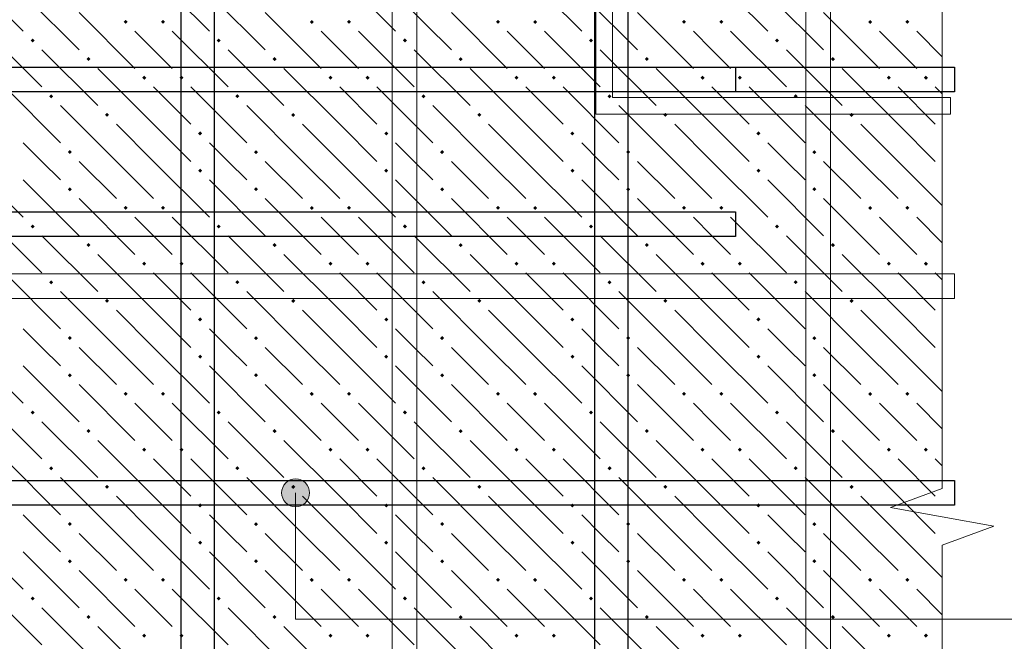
# Model space of a CAD drawing. Header units: millimetres. Extents: x 0 to 42000, y 0 to 29700.
# Tile 26 of 64: x 19548 to 22722, y 12635 to 14641. Entities that reach past the tile are written whole.
import ezdxf

# ---------------------------------------------------------------- set-up
doc = ezdxf.new("R2010")
doc.units = ezdxf.units.MM
for name, color, linetype, lineweight in [('Standard', 7, 'Continuous', 25), ('ДОП Верх по У', 7, 'Continuous', 18), ('ДОП Верх по Х', 7, 'Continuous', 18), ('ЖБ Перекрытие верхний уровень', 7, 'Continuous', 18), ('Ребро вкладыша арматура S1', 7, 'Continuous', 25), ('Фоновоя арматура Х1', 7, 'Continuous', 25)]:
    doc.layers.add(name, color=color, linetype=linetype, lineweight=lineweight)

msp = doc.modelspace()

# ---------------------------------------------------------------- hatches: boundary and pattern name
at = {"layer": 'Standard', "linetype": 'Continuous', "lineweight": 13, "transparency": 33554687}
for points in [[(20459.4, 13153), (20414.4, 13153), (20398.2, 13136.8)], [(20459.4, 13153), (20398.2, 13136.8), (20475.6, 13136.8)], [(20414.4, 13153), (20459.4, 13153), (20436.9, 13159.4)], [(20475.6, 13136.8), (20398.2, 13136.8), (20391.9, 13114.3)], [(20475.6, 13136.8), (20391.9, 13114.3), (20481.9, 13114.3)], [(20481.9, 13114.3), (20391.9, 13114.3), (20398.2, 13091.8)], [(20481.9, 13114.3), (20398.2, 13091.8), (20475.6, 13091.8)], [(20475.6, 13091.8), (20398.2, 13091.8), (20414.4, 13075.6)], [(20475.6, 13091.8), (20414.4, 13075.6), (20459.4, 13075.6)], [(20459.4, 13075.6), (20414.4, 13075.6), (20436.9, 13069.3)]]:
    msp.add_hatch(color=7, dxfattribs=at).paths.add_polyline_path(points)
at = {"layer": 'ЖБ Перекрытие верхний уровень', "linetype": 'Continuous', "lineweight": 18, "transparency": 33554687}
for points in [[(19882.8, 14633.5), (19889.3, 14640), (19895.8, 14633.5), (19889.3, 14627)], [(20002.8, 14633.5), (20009.3, 14640), (20015.8, 14633.5), (20009.3, 14627)], [(20482.8, 14633.5), (20489.3, 14640), (20495.8, 14633.5), (20489.3, 14627)], [(20602.8, 14633.5), (20609.3, 14640), (20615.8, 14633.5), (20609.3, 14627)], [(21082.8, 14633.5), (21089.3, 14640), (21095.8, 14633.5), (21089.3, 14627)], [(21202.8, 14633.5), (21209.3, 14640), (21215.8, 14633.5), (21209.3, 14627)], [(21682.8, 14633.5), (21689.3, 14640), (21695.8, 14633.5), (21689.3, 14627)], [(21802.8, 14633.5), (21809.3, 14640), (21815.8, 14633.5), (21809.3, 14627)], [(22282.8, 14633.5), (22289.3, 14640), (22295.8, 14633.5), (22289.3, 14627)], [(22402.8, 14633.5), (22409.3, 14640), (22415.8, 14633.5), (22409.3, 14627)], [(19582.8, 14573.5), (19589.3, 14580), (19595.8, 14573.5), (19589.3, 14567)], [(20182.8, 14573.5), (20189.3, 14580), (20195.8, 14573.5), (20189.3, 14567)], [(20782.8, 14573.5), (20789.3, 14580), (20795.8, 14573.5), (20789.3, 14567)], [(21382.8, 14573.5), (21389.3, 14580), (21395.8, 14573.5), (21389.3, 14567)], [(21982.8, 14573.5), (21989.3, 14580), (21995.8, 14573.5), (21989.3, 14567)], [(19762.8, 14513.5), (19769.3, 14520), (19775.8, 14513.5), (19769.3, 14507)], [(20362.8, 14513.5), (20369.3, 14520), (20375.8, 14513.5), (20369.3, 14507)], [(20962.8, 14513.5), (20969.3, 14520), (20975.8, 14513.5), (20969.3, 14507)], [(21562.8, 14513.5), (21569.3, 14520), (21575.8, 14513.5), (21569.3, 14507)], [(22162.8, 14513.5), (22169.3, 14520), (22175.8, 14513.5), (22169.3, 14507)], [(19942.8, 14453.5), (19949.3, 14460), (19955.8, 14453.5), (19949.3, 14447)], [(20062.8, 14453.5), (20069.3, 14460), (20075.8, 14453.5), (20069.3, 14447)], [(20542.8, 14453.5), (20549.3, 14460), (20555.8, 14453.5), (20549.3, 14447)], [(20662.8, 14453.5), (20669.3, 14460), (20675.8, 14453.5), (20669.3, 14447)], [(21142.8, 14453.5), (21149.3, 14460), (21155.8, 14453.5), (21149.3, 14447)], [(21262.8, 14453.5), (21269.3, 14460), (21275.8, 14453.5), (21269.3, 14447)], [(21742.8, 14453.5), (21749.3, 14460), (21755.8, 14453.5), (21749.3, 14447)], [(21862.8, 14453.5), (21869.3, 14460), (21875.8, 14453.5), (21869.3, 14447)], [(22342.8, 14453.5), (22349.3, 14460), (22355.8, 14453.5), (22349.3, 14447)], [(22462.8, 14453.5), (22469.3, 14460), (22475.8, 14453.5), (22469.3, 14447)], [(19642.8, 14393.5), (19649.3, 14400), (19655.8, 14393.5), (19649.3, 14387)], [(20242.8, 14393.5), (20249.3, 14400), (20255.8, 14393.5), (20249.3, 14387)], [(20842.8, 14393.5), (20849.3, 14400), (20855.8, 14393.5), (20849.3, 14387)], [(21442.8, 14393.5), (21449.3, 14400), (21455.8, 14393.5), (21449.3, 14387)], [(22042.8, 14393.5), (22049.3, 14400), (22055.8, 14393.5), (22049.3, 14387)], [(19822.8, 14333.5), (19829.3, 14340), (19835.8, 14333.5), (19829.3, 14327)], [(20422.8, 14333.5), (20429.3, 14340), (20435.8, 14333.5), (20429.3, 14327)], [(21022.8, 14333.5), (21029.3, 14340), (21035.8, 14333.5), (21029.3, 14327)], [(21622.8, 14333.5), (21629.3, 14340), (21635.8, 14333.5), (21629.3, 14327)], [(22222.8, 14333.5), (22229.3, 14340), (22235.8, 14333.5), (22229.3, 14327)], [(20122.8, 14273.5), (20129.3, 14280), (20135.8, 14273.5), (20129.3, 14267)], [(20722.8, 14273.5), (20729.3, 14280), (20735.8, 14273.5), (20729.3, 14267)], [(21322.8, 14273.5), (21329.3, 14280), (21335.8, 14273.5), (21329.3, 14267)], [(21922.8, 14273.5), (21929.3, 14280), (21935.8, 14273.5), (21929.3, 14267)], [(19702.8, 14213.5), (19709.3, 14220), (19715.8, 14213.5), (19709.3, 14207)], [(20302.8, 14213.5), (20309.3, 14220), (20315.8, 14213.5), (20309.3, 14207)], [(20902.8, 14213.5), (20909.3, 14220), (20915.8, 14213.5), (20909.3, 14207)], [(21502.8, 14213.5), (21509.3, 14220), (21515.8, 14213.5), (21509.3, 14207)], [(22102.8, 14213.5), (22109.3, 14220), (22115.8, 14213.5), (22109.3, 14207)], [(20122.8, 14153.5), (20129.3, 14160), (20135.8, 14153.5), (20129.3, 14147)], [(20722.8, 14153.5), (20729.3, 14160), (20735.8, 14153.5), (20729.3, 14147)], [(21322.8, 14153.5), (21329.3, 14160), (21335.8, 14153.5), (21329.3, 14147)], [(21922.8, 14153.5), (21929.3, 14160), (21935.8, 14153.5), (21929.3, 14147)], [(19702.8, 14093.5), (19709.3, 14100), (19715.8, 14093.5), (19709.3, 14087)], [(20302.8, 14093.5), (20309.3, 14100), (20315.8, 14093.5), (20309.3, 14087)], [(20902.8, 14093.5), (20909.3, 14100), (20915.8, 14093.5), (20909.3, 14087)], [(21502.8, 14093.5), (21509.3, 14100), (21515.8, 14093.5), (21509.3, 14087)], [(22102.8, 14093.5), (22109.3, 14100), (22115.8, 14093.5), (22109.3, 14087)], [(19882.8, 14033.5), (19889.3, 14040), (19895.8, 14033.5), (19889.3, 14027)], [(20002.8, 14033.5), (20009.3, 14040), (20015.8, 14033.5), (20009.3, 14027)], [(20482.8, 14033.5), (20489.3, 14040), (20495.8, 14033.5), (20489.3, 14027)], [(20602.8, 14033.5), (20609.3, 14040), (20615.8, 14033.5), (20609.3, 14027)], [(21082.8, 14033.5), (21089.3, 14040), (21095.8, 14033.5), (21089.3, 14027)], [(21202.8, 14033.5), (21209.3, 14040), (21215.8, 14033.5), (21209.3, 14027)], [(21682.8, 14033.5), (21689.3, 14040), (21695.8, 14033.5), (21689.3, 14027)], [(21802.8, 14033.5), (21809.3, 14040), (21815.8, 14033.5), (21809.3, 14027)], [(22282.8, 14033.5), (22289.3, 14040), (22295.8, 14033.5), (22289.3, 14027)], [(22402.8, 14033.5), (22409.3, 14040), (22415.8, 14033.5), (22409.3, 14027)], [(19582.8, 13973.5), (19589.3, 13980), (19595.8, 13973.5), (19589.3, 13967)], [(20182.8, 13973.5), (20189.3, 13980), (20195.8, 13973.5), (20189.3, 13967)], [(20782.8, 13973.5), (20789.3, 13980), (20795.8, 13973.5), (20789.3, 13967)], [(21382.8, 13973.5), (21389.3, 13980), (21395.8, 13973.5), (21389.3, 13967)], [(21982.8, 13973.5), (21989.3, 13980), (21995.8, 13973.5), (21989.3, 13967)], [(19762.8, 13913.5), (19769.3, 13920), (19775.8, 13913.5), (19769.3, 13907)], [(20362.8, 13913.5), (20369.3, 13920), (20375.8, 13913.5), (20369.3, 13907)], [(20962.8, 13913.5), (20969.3, 13920), (20975.8, 13913.5), (20969.3, 13907)], [(21562.8, 13913.5), (21569.3, 13920), (21575.8, 13913.5), (21569.3, 13907)], [(22162.8, 13913.5), (22169.3, 13920), (22175.8, 13913.5), (22169.3, 13907)], [(19942.8, 13853.5), (19949.3, 13860), (19955.8, 13853.5), (19949.3, 13847)], [(20062.8, 13853.5), (20069.3, 13860), (20075.8, 13853.5), (20069.3, 13847)], [(20542.8, 13853.5), (20549.3, 13860), (20555.8, 13853.5), (20549.3, 13847)], [(20662.8, 13853.5), (20669.3, 13860), (20675.8, 13853.5), (20669.3, 13847)], [(21142.8, 13853.5), (21149.3, 13860), (21155.8, 13853.5), (21149.3, 13847)], [(21262.8, 13853.5), (21269.3, 13860), (21275.8, 13853.5), (21269.3, 13847)], [(21742.8, 13853.5), (21749.3, 13860), (21755.8, 13853.5), (21749.3, 13847)], [(21862.8, 13853.5), (21869.3, 13860), (21875.8, 13853.5), (21869.3, 13847)], [(22342.8, 13853.5), (22349.3, 13860), (22355.8, 13853.5), (22349.3, 13847)], [(22462.8, 13853.5), (22469.3, 13860), (22475.8, 13853.5), (22469.3, 13847)], [(19642.8, 13793.5), (19649.3, 13800), (19655.8, 13793.5), (19649.3, 13787)], [(20242.8, 13793.5), (20249.3, 13800), (20255.8, 13793.5), (20249.3, 13787)], [(20842.8, 13793.5), (20849.3, 13800), (20855.8, 13793.5), (20849.3, 13787)], [(21442.8, 13793.5), (21449.3, 13800), (21455.8, 13793.5), (21449.3, 13787)], [(22042.8, 13793.5), (22049.3, 13800), (22055.8, 13793.5), (22049.3, 13787)], [(19822.8, 13733.5), (19829.3, 13740), (19835.8, 13733.5), (19829.3, 13727)], [(20422.8, 13733.5), (20429.3, 13740), (20435.8, 13733.5), (20429.3, 13727)], [(21022.8, 13733.5), (21029.3, 13740), (21035.8, 13733.5), (21029.3, 13727)], [(21622.8, 13733.5), (21629.3, 13740), (21635.8, 13733.5), (21629.3, 13727)], [(22222.8, 13733.5), (22229.3, 13740), (22235.8, 13733.5), (22229.3, 13727)], [(20122.8, 13673.5), (20129.3, 13680), (20135.8, 13673.5), (20129.3, 13667)], [(20722.8, 13673.5), (20729.3, 13680), (20735.8, 13673.5), (20729.3, 13667)], [(21322.8, 13673.5), (21329.3, 13680), (21335.8, 13673.5), (21329.3, 13667)], [(21922.8, 13673.5), (21929.3, 13680), (21935.8, 13673.5), (21929.3, 13667)], [(19702.8, 13613.5), (19709.3, 13620), (19715.8, 13613.5), (19709.3, 13607)], [(20302.8, 13613.5), (20309.3, 13620), (20315.8, 13613.5), (20309.3, 13607)], [(20902.8, 13613.5), (20909.3, 13620), (20915.8, 13613.5), (20909.3, 13607)], [(21502.8, 13613.5), (21509.3, 13620), (21515.8, 13613.5), (21509.3, 13607)], [(22102.8, 13613.5), (22109.3, 13620), (22115.8, 13613.5), (22109.3, 13607)], [(20122.8, 13553.5), (20129.3, 13560), (20135.8, 13553.5), (20129.3, 13547)], [(20722.8, 13553.5), (20729.3, 13560), (20735.8, 13553.5), (20729.3, 13547)], [(21322.8, 13553.5), (21329.3, 13560), (21335.8, 13553.5), (21329.3, 13547)], [(21922.8, 13553.5), (21929.3, 13560), (21935.8, 13553.5), (21929.3, 13547)], [(19702.8, 13493.5), (19709.3, 13500), (19715.8, 13493.5), (19709.3, 13487)], [(20302.8, 13493.5), (20309.3, 13500), (20315.8, 13493.5), (20309.3, 13487)], [(20902.8, 13493.5), (20909.3, 13500), (20915.8, 13493.5), (20909.3, 13487)], [(21502.8, 13493.5), (21509.3, 13500), (21515.8, 13493.5), (21509.3, 13487)], [(22102.8, 13493.5), (22109.3, 13500), (22115.8, 13493.5), (22109.3, 13487)], [(19882.8, 13433.5), (19889.3, 13440), (19895.8, 13433.5), (19889.3, 13427)], [(20002.8, 13433.5), (20009.3, 13440), (20015.8, 13433.5), (20009.3, 13427)], [(20482.8, 13433.5), (20489.3, 13440), (20495.8, 13433.5), (20489.3, 13427)], [(20602.8, 13433.5), (20609.3, 13440), (20615.8, 13433.5), (20609.3, 13427)], [(21082.8, 13433.5), (21089.3, 13440), (21095.8, 13433.5), (21089.3, 13427)], [(21202.8, 13433.5), (21209.3, 13440), (21215.8, 13433.5), (21209.3, 13427)], [(21682.8, 13433.5), (21689.3, 13440), (21695.8, 13433.5), (21689.3, 13427)], [(21802.8, 13433.5), (21809.3, 13440), (21815.8, 13433.5), (21809.3, 13427)], [(22282.8, 13433.5), (22289.3, 13440), (22295.8, 13433.5), (22289.3, 13427)], [(22402.8, 13433.5), (22409.3, 13440), (22415.8, 13433.5), (22409.3, 13427)], [(19582.8, 13373.5), (19589.3, 13380), (19595.8, 13373.5), (19589.3, 13367)], [(20182.8, 13373.5), (20189.3, 13380), (20195.8, 13373.5), (20189.3, 13367)], [(20782.8, 13373.5), (20789.3, 13380), (20795.8, 13373.5), (20789.3, 13367)], [(21382.8, 13373.5), (21389.3, 13380), (21395.8, 13373.5), (21389.3, 13367)], [(21982.8, 13373.5), (21989.3, 13380), (21995.8, 13373.5), (21989.3, 13367)], [(19762.8, 13313.5), (19769.3, 13320), (19775.8, 13313.5), (19769.3, 13307)], [(20362.8, 13313.5), (20369.3, 13320), (20375.8, 13313.5), (20369.3, 13307)], [(20962.8, 13313.5), (20969.3, 13320), (20975.8, 13313.5), (20969.3, 13307)], [(21562.8, 13313.5), (21569.3, 13320), (21575.8, 13313.5), (21569.3, 13307)], [(22162.8, 13313.5), (22169.3, 13320), (22175.8, 13313.5), (22169.3, 13307)], [(19942.8, 13253.5), (19949.3, 13260), (19955.8, 13253.5), (19949.3, 13247)], [(20062.8, 13253.5), (20069.3, 13260), (20075.8, 13253.5), (20069.3, 13247)], [(20542.8, 13253.5), (20549.3, 13260), (20555.8, 13253.5), (20549.3, 13247)], [(20662.8, 13253.5), (20669.3, 13260), (20675.8, 13253.5), (20669.3, 13247)], [(21142.8, 13253.5), (21149.3, 13260), (21155.8, 13253.5), (21149.3, 13247)], [(21262.8, 13253.5), (21269.3, 13260), (21275.8, 13253.5), (21269.3, 13247)], [(21742.8, 13253.5), (21749.3, 13260), (21755.8, 13253.5), (21749.3, 13247)], [(21862.8, 13253.5), (21869.3, 13260), (21875.8, 13253.5), (21869.3, 13247)], [(22342.8, 13253.5), (22349.3, 13260), (22355.8, 13253.5), (22349.3, 13247)], [(22462.8, 13253.5), (22469.3, 13260), (22475.8, 13253.5), (22469.3, 13247)], [(19642.8, 13193.5), (19649.3, 13200), (19655.8, 13193.5), (19649.3, 13187)], [(20242.8, 13193.5), (20249.3, 13200), (20255.8, 13193.5), (20249.3, 13187)], [(20842.8, 13193.5), (20849.3, 13200), (20855.8, 13193.5), (20849.3, 13187)], [(21442.8, 13193.5), (21449.3, 13200), (21455.8, 13193.5), (21449.3, 13187)], [(22042.8, 13193.5), (22049.3, 13200), (22055.8, 13193.5), (22049.3, 13187)], [(19822.8, 13133.5), (19829.3, 13140), (19835.8, 13133.5), (19829.3, 13127)], [(20422.8, 13133.5), (20429.3, 13140), (20435.8, 13133.5), (20429.3, 13127)], [(21022.8, 13133.5), (21029.3, 13140), (21035.8, 13133.5), (21029.3, 13127)], [(21622.8, 13133.5), (21629.3, 13140), (21635.8, 13133.5), (21629.3, 13127)], [(22222.8, 13133.5), (22229.3, 13140), (22235.8, 13133.5), (22229.3, 13127)], [(20122.8, 13073.5), (20129.3, 13080), (20135.8, 13073.5), (20129.3, 13067)], [(20722.8, 13073.5), (20729.3, 13080), (20735.8, 13073.5), (20729.3, 13067)], [(21322.8, 13073.5), (21329.3, 13080), (21335.8, 13073.5), (21329.3, 13067)], [(21922.8, 13073.5), (21929.3, 13080), (21935.8, 13073.5), (21929.3, 13067)], [(19702.8, 13013.5), (19709.3, 13020), (19715.8, 13013.5), (19709.3, 13007)], [(20302.8, 13013.5), (20309.3, 13020), (20315.8, 13013.5), (20309.3, 13007)], [(20902.8, 13013.5), (20909.3, 13020), (20915.8, 13013.5), (20909.3, 13007)], [(21502.8, 13013.5), (21509.3, 13020), (21515.8, 13013.5), (21509.3, 13007)], [(22102.8, 13013.5), (22109.3, 13020), (22115.8, 13013.5), (22109.3, 13007)], [(20122.8, 12953.5), (20129.3, 12960), (20135.8, 12953.5), (20129.3, 12947)], [(20722.8, 12953.5), (20729.3, 12960), (20735.8, 12953.5), (20729.3, 12947)], [(21322.8, 12953.5), (21329.3, 12960), (21335.8, 12953.5), (21329.3, 12947)], [(21922.8, 12953.5), (21929.3, 12960), (21935.8, 12953.5), (21929.3, 12947)], [(19702.8, 12893.5), (19709.3, 12900), (19715.8, 12893.5), (19709.3, 12887)], [(20302.8, 12893.5), (20309.3, 12900), (20315.8, 12893.5), (20309.3, 12887)], [(20902.8, 12893.5), (20909.3, 12900), (20915.8, 12893.5), (20909.3, 12887)], [(21502.8, 12893.5), (21509.3, 12900), (21515.8, 12893.5), (21509.3, 12887)], [(22102.8, 12893.5), (22109.3, 12900), (22115.8, 12893.5), (22109.3, 12887)], [(19882.8, 12833.5), (19889.3, 12840), (19895.8, 12833.5), (19889.3, 12827)], [(20002.8, 12833.5), (20009.3, 12840), (20015.8, 12833.5), (20009.3, 12827)], [(20482.8, 12833.5), (20489.3, 12840), (20495.8, 12833.5), (20489.3, 12827)], [(20602.8, 12833.5), (20609.3, 12840), (20615.8, 12833.5), (20609.3, 12827)], [(21082.8, 12833.5), (21089.3, 12840), (21095.8, 12833.5), (21089.3, 12827)], [(21202.8, 12833.5), (21209.3, 12840), (21215.8, 12833.5), (21209.3, 12827)], [(21682.8, 12833.5), (21689.3, 12840), (21695.8, 12833.5), (21689.3, 12827)], [(21802.8, 12833.5), (21809.3, 12840), (21815.8, 12833.5), (21809.3, 12827)], [(22282.8, 12833.5), (22289.3, 12840), (22295.8, 12833.5), (22289.3, 12827)], [(22402.8, 12833.5), (22409.3, 12840), (22415.8, 12833.5), (22409.3, 12827)], [(19582.8, 12773.5), (19589.3, 12780), (19595.8, 12773.5), (19589.3, 12767)], [(20182.8, 12773.5), (20189.3, 12780), (20195.8, 12773.5), (20189.3, 12767)], [(20782.8, 12773.5), (20789.3, 12780), (20795.8, 12773.5), (20789.3, 12767)], [(21382.8, 12773.5), (21389.3, 12780), (21395.8, 12773.5), (21389.3, 12767)], [(21982.8, 12773.5), (21989.3, 12780), (21995.8, 12773.5), (21989.3, 12767)], [(19762.8, 12713.5), (19769.3, 12720), (19775.8, 12713.5), (19769.3, 12707)], [(20362.8, 12713.5), (20369.3, 12720), (20375.8, 12713.5), (20369.3, 12707)], [(20962.8, 12713.5), (20969.3, 12720), (20975.8, 12713.5), (20969.3, 12707)], [(21562.8, 12713.5), (21569.3, 12720), (21575.8, 12713.5), (21569.3, 12707)], [(22162.8, 12713.5), (22169.3, 12720), (22175.8, 12713.5), (22169.3, 12707)], [(19942.8, 12653.5), (19949.3, 12660), (19955.8, 12653.5), (19949.3, 12647)], [(20062.8, 12653.5), (20069.3, 12660), (20075.8, 12653.5), (20069.3, 12647)], [(20542.8, 12653.5), (20549.3, 12660), (20555.8, 12653.5), (20549.3, 12647)], [(20662.8, 12653.5), (20669.3, 12660), (20675.8, 12653.5), (20669.3, 12647)], [(21142.8, 12653.5), (21149.3, 12660), (21155.8, 12653.5), (21149.3, 12647)], [(21262.8, 12653.5), (21269.3, 12660), (21275.8, 12653.5), (21269.3, 12647)], [(21742.8, 12653.5), (21749.3, 12660), (21755.8, 12653.5), (21749.3, 12647)], [(21862.8, 12653.5), (21869.3, 12660), (21875.8, 12653.5), (21869.3, 12647)], [(22342.8, 12653.5), (22349.3, 12660), (22355.8, 12653.5), (22349.3, 12647)], [(22462.8, 12653.5), (22469.3, 12660), (22475.8, 12653.5), (22469.3, 12647)]]:
    msp.add_hatch(color=7, dxfattribs=at).paths.add_polyline_path(points, flags=16)

# ---------------------------------------------------------------- linework, layer by layer
at = {"color": 7, "linetype": 'Continuous', "lineweight": 13, "transparency": 33554687}
msp.add_lwpolyline([(21458.2, 16002.9), (21458.2, 14389.6), (22548.2, 14389.6), (22548.2, 14336.3), (21404.9, 14336.3), (21404.9, 16002.9), (21458.2, 16002.9)], dxfattribs=at)
at = {"layer": 'Standard', "color": 7, "linetype": 'Continuous', "lineweight": 13, "transparency": 33554687}
for p, q in [((22521.6, 15992), (22521.6, 14560.1)), ((22521.6, 14560.1), (22521.6, 13128.1)), ((20436.9, 13159.4), (20436.9, 13159.4)), ((20391.9, 13114.3), (20391.9, 13114.3)), ((20481.9, 13114.3), (20481.9, 13114.3)), ((22521.6, 13128.1), (22354.9, 13067.2)), ((20436.9, 13069.3), (20436.9, 13069.3)), ((22354.9, 13067.2), (22688.2, 13006.3)), ((22688.2, 13006.3), (22521.6, 12945.3)), ((22521.6, 12945.3), (22521.6, 11513.4))]:
    msp.add_line(p, q, dxfattribs=at)
msp.add_lwpolyline([(20436.9, 13114.3), (20436.9, 12706.8), (24836.9, 12706.8)], dxfattribs=at)
msp.add_circle((20436.9, 13114.3), 45, dxfattribs=at)
at = {"layer": 'ДОП Верх по У', "color": 7, "linetype": 'Continuous', "lineweight": 25, "transparency": 33554687}
for points in [[(20174.9, 23381), (20174.9, 11460.1), (20068.2, 11460.1), (20068.2, 23381), (20174.9, 23381)], [(21508.2, 23381), (21508.2, 11460.1), (21401.6, 11460.1), (21401.6, 23381), (21508.2, 23381)]]:
    msp.add_lwpolyline(points, dxfattribs=at)
at = {"layer": 'ДОП Верх по Х', "color": 7, "linetype": 'Continuous', "lineweight": 25, "transparency": 33554687}
for points in [[(22561.6, 14407.7), (15354.9, 14407.7), (15354.9, 14487.7), (22561.6, 14487.7), (22561.6, 14407.7)], [(22561.6, 13074.4), (15354.9, 13074.4), (15354.9, 13154.3), (22561.6, 13154.3), (22561.6, 13074.4)]]:
    msp.add_lwpolyline(points, dxfattribs=at)
at = {"layer": 'ЖБ Перекрытие верхний уровень', "color": 9, "linetype": 'Continuous', "lineweight": 18, "true_color": 0xc7c7c7, "transparency": 33554687}
for p, q in [((19379.3, 14783.5), (19559.3, 14603.5)), ((19979.3, 14783.5), (20159.3, 14603.5)), ((20579.3, 14783.5), (20759.3, 14603.5)), ((21179.3, 14783.5), (21359.3, 14603.5)), ((21779.3, 14783.5), (21959.3, 14603.5)), ((19559.3, 14723.5), (19739.3, 14543.5)), ((20159.3, 14723.5), (20339.3, 14543.5)), ((20759.3, 14723.5), (20939.3, 14543.5)), ((21359.3, 14723.5), (21539.3, 14543.5)), ((21959.3, 14723.5), (22139.3, 14543.5)), ((19739.3, 14663.5), (19919.3, 14483.5)), ((20339.3, 14663.5), (20519.3, 14483.5)), ((20939.3, 14663.5), (21119.3, 14483.5)), ((21539.3, 14663.5), (21719.3, 14483.5)), ((22139.3, 14663.5), (22319.3, 14483.5)), ((19439.3, 14603.5), (19619.3, 14423.5)), ((19979.3, 14543.5), (19919.3, 14603.5)), ((20039.3, 14603.5), (20219.3, 14423.5)), ((20579.3, 14543.5), (20519.3, 14603.5)), ((20639.3, 14603.5), (20819.3, 14423.5)), ((21179.3, 14543.5), (21119.3, 14603.5)), ((21239.3, 14603.5), (21419.3, 14423.5)), ((21779.3, 14543.5), (21719.3, 14603.5)), ((21839.3, 14603.5), (22019.3, 14423.5)), ((22379.3, 14543.5), (22319.3, 14603.5)), ((22439.3, 14603.5), (22521.6, 14521.2)), ((19619.3, 14543.5), (19799.3, 14363.5)), ((20039.3, 14483.5), (19979.3, 14543.5)), ((20219.3, 14543.5), (20399.3, 14363.5)), ((20639.3, 14483.5), (20579.3, 14543.5)), ((20819.3, 14543.5), (20999.3, 14363.5)), ((21239.3, 14483.5), (21179.3, 14543.5)), ((21419.3, 14543.5), (21599.3, 14363.5)), ((21839.3, 14483.5), (21779.3, 14543.5)), ((22019.3, 14543.5), (22199.3, 14363.5)), ((22439.3, 14483.5), (22379.3, 14543.5)), ((19979.3, 14303.5), (19799.3, 14483.5)), ((20579.3, 14303.5), (20399.3, 14483.5)), ((21179.3, 14303.5), (20999.3, 14483.5)), ((21779.3, 14303.5), (21599.3, 14483.5)), ((22379.3, 14303.5), (22199.3, 14483.5)), ((19499.3, 14423.5), (19679.3, 14243.5)), ((19979.3, 14423.5), (20099.3, 14303.5)), ((20099.3, 14423.5), (20279.3, 14243.5)), ((20579.3, 14423.5), (20699.3, 14303.5)), ((20699.3, 14423.5), (20879.3, 14243.5)), ((21179.3, 14423.5), (21299.3, 14303.5)), ((21299.3, 14423.5), (21479.3, 14243.5)), ((21779.3, 14423.5), (21899.3, 14303.5)), ((21899.3, 14423.5), (22079.3, 14243.5)), ((22379.3, 14423.5), (22499.3, 14303.5)), ((22499.3, 14423.5), (22521.6, 14401.2)), ((19859.3, 14183.5), (19679.3, 14363.5)), ((20459.3, 14183.5), (20279.3, 14363.5)), ((21059.3, 14183.5), (20879.3, 14363.5)), ((21659.3, 14183.5), (21479.3, 14363.5)), ((22259.3, 14183.5), (22079.3, 14363.5)), ((19859.3, 14303.5), (19979.3, 14183.5)), ((19979.3, 14303.5), (20099.3, 14183.5)), ((20459.3, 14303.5), (20579.3, 14183.5)), ((20579.3, 14303.5), (20699.3, 14183.5)), ((21059.3, 14303.5), (21179.3, 14183.5)), ((21179.3, 14303.5), (21299.3, 14183.5)), ((21659.3, 14303.5), (21779.3, 14183.5)), ((21779.3, 14303.5), (21899.3, 14183.5)), ((22259.3, 14303.5), (22379.3, 14183.5)), ((22379.3, 14303.5), (22499.3, 14183.5)), ((19619.3, 14183.5), (19559.3, 14243.5)), ((20219.3, 14183.5), (20159.3, 14243.5)), ((20819.3, 14183.5), (20759.3, 14243.5)), ((21419.3, 14183.5), (21359.3, 14243.5)), ((22019.3, 14183.5), (21959.3, 14243.5)), ((19379.3, 14183.5), (19559.3, 14003.5)), ((19679.3, 14123.5), (19619.3, 14183.5)), ((19739.3, 14183.5), (19859.3, 14063.5)), ((19859.3, 14183.5), (19979.3, 14063.5)), ((19979.3, 14183.5), (20159.3, 14003.5)), ((20279.3, 14123.5), (20219.3, 14183.5)), ((20339.3, 14183.5), (20459.3, 14063.5)), ((20459.3, 14183.5), (20579.3, 14063.5)), ((20579.3, 14183.5), (20759.3, 14003.5)), ((20879.3, 14123.5), (20819.3, 14183.5)), ((20939.3, 14183.5), (21059.3, 14063.5)), ((21059.3, 14183.5), (21179.3, 14063.5)), ((21179.3, 14183.5), (21359.3, 14003.5)), ((21479.3, 14123.5), (21419.3, 14183.5)), ((21539.3, 14183.5), (21659.3, 14063.5)), ((21659.3, 14183.5), (21779.3, 14063.5)), ((21779.3, 14183.5), (21959.3, 14003.5)), ((22079.3, 14123.5), (22019.3, 14183.5)), ((22139.3, 14183.5), (22259.3, 14063.5)), ((22259.3, 14183.5), (22379.3, 14063.5)), ((22379.3, 14183.5), (22521.6, 14041.2)), ((19559.3, 14123.5), (19739.3, 13943.5)), ((20159.3, 14123.5), (20339.3, 13943.5)), ((20759.3, 14123.5), (20939.3, 13943.5)), ((21359.3, 14123.5), (21539.3, 13943.5)), ((21959.3, 14123.5), (22139.3, 13943.5)), ((19739.3, 14063.5), (19919.3, 13883.5)), ((20339.3, 14063.5), (20519.3, 13883.5)), ((20939.3, 14063.5), (21119.3, 13883.5)), ((21539.3, 14063.5), (21719.3, 13883.5)), ((22139.3, 14063.5), (22319.3, 13883.5)), ((19439.3, 14003.5), (19619.3, 13823.5)), ((19979.3, 13943.5), (19919.3, 14003.5)), ((20039.3, 14003.5), (20219.3, 13823.5)), ((20579.3, 13943.5), (20519.3, 14003.5)), ((20639.3, 14003.5), (20819.3, 13823.5)), ((21179.3, 13943.5), (21119.3, 14003.5)), ((21239.3, 14003.5), (21419.3, 13823.5)), ((21779.3, 13943.5), (21719.3, 14003.5)), ((21839.3, 14003.5), (22019.3, 13823.5)), ((22379.3, 13943.5), (22319.3, 14003.5)), ((22439.3, 14003.5), (22521.6, 13921.2)), ((19619.3, 13943.5), (19799.3, 13763.5)), ((20039.3, 13883.5), (19979.3, 13943.5)), ((20219.3, 13943.5), (20399.3, 13763.5)), ((20639.3, 13883.5), (20579.3, 13943.5)), ((20819.3, 13943.5), (20999.3, 13763.5)), ((21239.3, 13883.5), (21179.3, 13943.5)), ((21419.3, 13943.5), (21599.3, 13763.5)), ((21839.3, 13883.5), (21779.3, 13943.5)), ((22019.3, 13943.5), (22199.3, 13763.5)), ((22439.3, 13883.5), (22379.3, 13943.5)), ((19979.3, 13703.5), (19799.3, 13883.5)), ((20579.3, 13703.5), (20399.3, 13883.5)), ((21179.3, 13703.5), (20999.3, 13883.5)), ((21779.3, 13703.5), (21599.3, 13883.5)), ((22379.3, 13703.5), (22199.3, 13883.5)), ((19499.3, 13823.5), (19679.3, 13643.5)), ((19979.3, 13823.5), (20099.3, 13703.5)), ((20099.3, 13823.5), (20279.3, 13643.5)), ((20579.3, 13823.5), (20699.3, 13703.5)), ((20699.3, 13823.5), (20879.3, 13643.5)), ((21179.3, 13823.5), (21299.3, 13703.5)), ((21299.3, 13823.5), (21479.3, 13643.5)), ((21779.3, 13823.5), (21899.3, 13703.5)), ((21899.3, 13823.5), (22079.3, 13643.5)), ((22379.3, 13823.5), (22499.3, 13703.5)), ((22499.3, 13823.5), (22521.6, 13801.2)), ((19859.3, 13583.5), (19679.3, 13763.5)), ((20459.3, 13583.5), (20279.3, 13763.5)), ((21059.3, 13583.5), (20879.3, 13763.5)), ((21659.3, 13583.5), (21479.3, 13763.5)), ((22259.3, 13583.5), (22079.3, 13763.5)), ((19859.3, 13703.5), (19979.3, 13583.5)), ((19979.3, 13703.5), (20099.3, 13583.5)), ((20459.3, 13703.5), (20579.3, 13583.5)), ((20579.3, 13703.5), (20699.3, 13583.5)), ((21059.3, 13703.5), (21179.3, 13583.5)), ((21179.3, 13703.5), (21299.3, 13583.5)), ((21659.3, 13703.5), (21779.3, 13583.5)), ((21779.3, 13703.5), (21899.3, 13583.5)), ((22259.3, 13703.5), (22379.3, 13583.5)), ((22379.3, 13703.5), (22499.3, 13583.5)), ((19619.3, 13583.5), (19559.3, 13643.5)), ((20219.3, 13583.5), (20159.3, 13643.5)), ((20819.3, 13583.5), (20759.3, 13643.5)), ((21419.3, 13583.5), (21359.3, 13643.5)), ((22019.3, 13583.5), (21959.3, 13643.5)), ((19379.3, 13583.5), (19559.3, 13403.5)), ((19679.3, 13523.5), (19619.3, 13583.5)), ((19739.3, 13583.5), (19859.3, 13463.5)), ((19859.3, 13583.5), (19979.3, 13463.5)), ((19979.3, 13583.5), (20159.3, 13403.5)), ((20279.3, 13523.5), (20219.3, 13583.5)), ((20339.3, 13583.5), (20459.3, 13463.5)), ((20459.3, 13583.5), (20579.3, 13463.5)), ((20579.3, 13583.5), (20759.3, 13403.5)), ((20879.3, 13523.5), (20819.3, 13583.5)), ((20939.3, 13583.5), (21059.3, 13463.5)), ((21059.3, 13583.5), (21179.3, 13463.5)), ((21179.3, 13583.5), (21359.3, 13403.5)), ((21479.3, 13523.5), (21419.3, 13583.5)), ((21539.3, 13583.5), (21659.3, 13463.5)), ((21659.3, 13583.5), (21779.3, 13463.5)), ((21779.3, 13583.5), (21959.3, 13403.5)), ((22079.3, 13523.5), (22019.3, 13583.5)), ((22139.3, 13583.5), (22259.3, 13463.5)), ((22259.3, 13583.5), (22379.3, 13463.5)), ((22379.3, 13583.5), (22521.6, 13441.2)), ((19559.3, 13523.5), (19739.3, 13343.5)), ((20159.3, 13523.5), (20339.3, 13343.5)), ((20759.3, 13523.5), (20939.3, 13343.5)), ((21359.3, 13523.5), (21539.3, 13343.5)), ((21959.3, 13523.5), (22139.3, 13343.5)), ((19739.3, 13463.5), (19919.3, 13283.5)), ((20339.3, 13463.5), (20519.3, 13283.5)), ((20939.3, 13463.5), (21119.3, 13283.5)), ((21539.3, 13463.5), (21719.3, 13283.5)), ((22139.3, 13463.5), (22319.3, 13283.5)), ((19439.3, 13403.5), (19619.3, 13223.5)), ((19979.3, 13343.5), (19919.3, 13403.5)), ((20039.3, 13403.5), (20219.3, 13223.5)), ((20579.3, 13343.5), (20519.3, 13403.5)), ((20639.3, 13403.5), (20819.3, 13223.5)), ((21179.3, 13343.5), (21119.3, 13403.5)), ((21239.3, 13403.5), (21419.3, 13223.5)), ((21779.3, 13343.5), (21719.3, 13403.5)), ((21839.3, 13403.5), (22019.3, 13223.5)), ((22379.3, 13343.5), (22319.3, 13403.5)), ((22439.3, 13403.5), (22521.6, 13321.2)), ((19619.3, 13343.5), (19799.3, 13163.5)), ((20039.3, 13283.5), (19979.3, 13343.5)), ((20219.3, 13343.5), (20399.3, 13163.5)), ((20639.3, 13283.5), (20579.3, 13343.5)), ((20819.3, 13343.5), (20999.3, 13163.5)), ((21239.3, 13283.5), (21179.3, 13343.5)), ((21419.3, 13343.5), (21599.3, 13163.5)), ((21839.3, 13283.5), (21779.3, 13343.5)), ((22019.3, 13343.5), (22199.3, 13163.5)), ((22439.3, 13283.5), (22379.3, 13343.5)), ((19979.3, 13103.5), (19799.3, 13283.5)), ((20579.3, 13103.5), (20399.3, 13283.5)), ((21179.3, 13103.5), (20999.3, 13283.5)), ((21779.3, 13103.5), (21599.3, 13283.5)), ((22379.3, 13103.5), (22199.3, 13283.5)), ((19499.3, 13223.5), (19679.3, 13043.5)), ((19979.3, 13223.5), (20099.3, 13103.5)), ((20099.3, 13223.5), (20279.3, 13043.5)), ((20579.3, 13223.5), (20699.3, 13103.5)), ((20699.3, 13223.5), (20879.3, 13043.5)), ((21179.3, 13223.5), (21299.3, 13103.5)), ((21299.3, 13223.5), (21479.3, 13043.5)), ((21779.3, 13223.5), (21899.3, 13103.5)), ((21899.3, 13223.5), (22079.3, 13043.5)), ((22379.3, 13223.5), (22499.3, 13103.5)), ((22499.3, 13223.5), (22521.6, 13201.2)), ((19859.3, 12983.5), (19679.3, 13163.5)), ((20459.3, 12983.5), (20279.3, 13163.5)), ((21059.3, 12983.5), (20879.3, 13163.5)), ((21659.3, 12983.5), (21479.3, 13163.5)), ((22259.3, 12983.5), (22079.3, 13163.5)), ((19859.3, 13103.5), (19979.3, 12983.5)), ((19979.3, 13103.5), (20099.3, 12983.5)), ((20459.3, 13103.5), (20579.3, 12983.5)), ((20579.3, 13103.5), (20699.3, 12983.5)), ((21059.3, 13103.5), (21179.3, 12983.5)), ((21179.3, 13103.5), (21299.3, 12983.5)), ((21659.3, 13103.5), (21779.3, 12983.5)), ((21779.3, 13103.5), (21899.3, 12983.5)), ((22259.3, 13103.5), (22379.3, 12983.5)), ((22379.3, 13103.5), (22499.3, 12983.5)), ((19619.3, 12983.5), (19559.3, 13043.5)), ((20219.3, 12983.5), (20159.3, 13043.5)), ((20819.3, 12983.5), (20759.3, 13043.5)), ((21419.3, 12983.5), (21359.3, 13043.5)), ((22019.3, 12983.5), (21959.3, 13043.5)), ((19379.3, 12983.5), (19559.3, 12803.5)), ((19679.3, 12923.5), (19619.3, 12983.5)), ((19739.3, 12983.5), (19859.3, 12863.5)), ((19859.3, 12983.5), (19979.3, 12863.5)), ((19979.3, 12983.5), (20159.3, 12803.5)), ((20279.3, 12923.5), (20219.3, 12983.5)), ((20339.3, 12983.5), (20459.3, 12863.5)), ((20459.3, 12983.5), (20579.3, 12863.5)), ((20579.3, 12983.5), (20759.3, 12803.5)), ((20879.3, 12923.5), (20819.3, 12983.5)), ((20939.3, 12983.5), (21059.3, 12863.5)), ((21059.3, 12983.5), (21179.3, 12863.5)), ((21179.3, 12983.5), (21359.3, 12803.5)), ((21479.3, 12923.5), (21419.3, 12983.5)), ((21539.3, 12983.5), (21659.3, 12863.5)), ((21659.3, 12983.5), (21779.3, 12863.5)), ((21779.3, 12983.5), (21959.3, 12803.5)), ((22079.3, 12923.5), (22019.3, 12983.5)), ((22139.3, 12983.5), (22259.3, 12863.5)), ((22259.3, 12983.5), (22379.3, 12863.5)), ((22379.3, 12983.5), (22521.6, 12841.2)), ((19559.3, 12923.5), (19739.3, 12743.5)), ((20159.3, 12923.5), (20339.3, 12743.5)), ((20759.3, 12923.5), (20939.3, 12743.5)), ((21359.3, 12923.5), (21539.3, 12743.5)), ((21959.3, 12923.5), (22139.3, 12743.5)), ((19739.3, 12863.5), (19919.3, 12683.5)), ((20339.3, 12863.5), (20519.3, 12683.5)), ((20939.3, 12863.5), (21119.3, 12683.5)), ((21539.3, 12863.5), (21719.3, 12683.5)), ((22139.3, 12863.5), (22319.3, 12683.5)), ((19439.3, 12803.5), (19619.3, 12623.5)), ((19979.3, 12743.5), (19919.3, 12803.5)), ((20039.3, 12803.5), (20219.3, 12623.5)), ((20579.3, 12743.5), (20519.3, 12803.5)), ((20639.3, 12803.5), (20819.3, 12623.5)), ((21179.3, 12743.5), (21119.3, 12803.5)), ((21239.3, 12803.5), (21419.3, 12623.5)), ((21779.3, 12743.5), (21719.3, 12803.5)), ((21839.3, 12803.5), (22019.3, 12623.5)), ((22379.3, 12743.5), (22319.3, 12803.5)), ((22439.3, 12803.5), (22521.6, 12721.2)), ((19619.3, 12743.5), (19799.3, 12563.5)), ((20039.3, 12683.5), (19979.3, 12743.5)), ((20219.3, 12743.5), (20399.3, 12563.5)), ((20639.3, 12683.5), (20579.3, 12743.5)), ((20819.3, 12743.5), (20999.3, 12563.5)), ((21239.3, 12683.5), (21179.3, 12743.5)), ((21419.3, 12743.5), (21599.3, 12563.5)), ((21839.3, 12683.5), (21779.3, 12743.5)), ((22019.3, 12743.5), (22199.3, 12563.5)), ((22439.3, 12683.5), (22379.3, 12743.5)), ((19979.3, 12503.5), (19799.3, 12683.5)), ((20579.3, 12503.5), (20399.3, 12683.5)), ((21179.3, 12503.5), (20999.3, 12683.5)), ((21779.3, 12503.5), (21599.3, 12683.5)), ((22379.3, 12503.5), (22199.3, 12683.5))]:
    msp.add_line(p, q, dxfattribs=at)
at = {"layer": 'Ребро вкладыша арматура S1', "color": 7, "linetype": 'Continuous', "lineweight": 25, "transparency": 33554687}
for points in [[(8854.9, 14487.7), (21854.9, 14487.7), (21854.9, 14407.7), (8854.9, 14407.7), (8854.9, 14487.7)], [(8854.9, 14487.7), (21854.9, 14487.7), (21854.9, 14407.7), (8854.9, 14407.7), (8854.9, 14487.7)], [(8854.9, 14021), (21854.9, 14021), (21854.9, 13941), (8854.9, 13941), (8854.9, 14021)], [(8854.9, 14021), (21854.9, 14021), (21854.9, 13941), (8854.9, 13941), (8854.9, 14021)]]:
    msp.add_lwpolyline(points, dxfattribs=at)
at = {"layer": 'Фоновоя арматура Х1', "color": 251, "linetype": 'Continuous', "lineweight": 18, "true_color": 0x656565, "transparency": 33554687}
for points in [[(20828.2, 26786.6), (20828.2, 11473.4), (20748.2, 11473.4), (20748.2, 26786.6), (20828.2, 26786.6)], [(20828.2, 26786.6), (20828.2, 11473.4), (20748.2, 11473.4), (20748.2, 26786.6), (20828.2, 26786.6)], [(22161.6, 26786.6), (22161.6, 11473.4), (22081.6, 11473.4), (22081.6, 26786.6), (22161.6, 26786.6)], [(22161.6, 26786.6), (22161.6, 11473.4), (22081.6, 11473.4), (22081.6, 26786.6), (22161.6, 26786.6)], [(22561.6, 13741), (15354.9, 13741), (15354.9, 13821), (22561.6, 13821), (22561.6, 13741)], [(22561.6, 13741), (15354.9, 13741), (15354.9, 13821), (22561.6, 13821), (22561.6, 13741)]]:
    msp.add_lwpolyline(points, dxfattribs=at)

doc.saveas('drawing.dxf')
